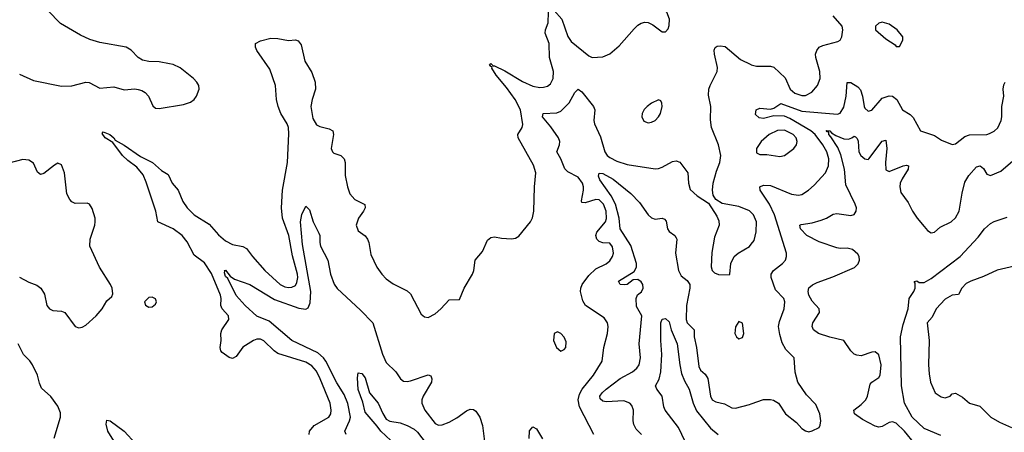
# Model space of a CAD drawing. Header units: inches. Extents: x 1682530 to 1839546, y 640742 to 791647.
# Tile 53 of 256: x 1705811 to 1711449, y 667583 to 669947. Entities that reach past the tile are written whole.
import ezdxf

# ---------------------------------------------------------------- set-up
doc = ezdxf.new("R2010")
doc.units = ezdxf.units.IN
doc.header["$MEASUREMENT"] = 0
doc.layers.add('B7606', color=7, linetype='Continuous')
doc.layers.add('B7616', color=7, linetype='Continuous')

msp = doc.modelspace()

# ---------------------------------------------------------------- linework, layer by layer
at = {"layer": 'B7606', "color": 5}
for points, elevation in [([(1705810, 669635.6), (1705890, 669598), (1706050, 669567.2), (1706110, 669567.8), (1706190, 669590.2), (1706210, 669587.9), (1706270, 669554.3), (1706350, 669562.4), (1706410, 669545.3), (1706470, 669550.3), (1706490, 669547.8), (1706510, 669542.3), (1706530.3, 669530), (1706548.5, 669508.5), (1706573.7, 669453.7), (1706590, 669440.5), (1706610, 669438.4), (1706750, 669461.1), (1706790, 669474.9), (1706809.7, 669490.3), (1706822.9, 669510), (1706838.4, 669550), (1706837, 669570), (1706826.6, 669590), (1706807, 669610), (1706730, 669671.6), (1706690, 669689.8), (1706670, 669693.8), (1706610, 669705.3), (1706550, 669707.7), (1706514.5, 669714.5), (1706489.9, 669729.9), (1706450, 669772.7), (1706421.3, 669790), (1706270, 669815.7), (1706213.5, 669833.5), (1706158.7, 669858.7), (1706044.7, 669924.7), (1705972, 670000)], 520), ([(1708871.2, 670000), (1708916.5, 669950), (1708950, 669850.4), (1708970, 669821.5), (1709070, 669740.3), (1709090, 669730.3), (1709150, 669734.3), (1709190, 669752), (1709243.1, 669796.9), (1709330, 669894.9), (1709350, 669915.5), (1709370, 669928), (1709390, 669933), (1709410.4, 669930.4), (1709437.1, 669917.1), (1709490, 669878), (1709510, 669878), (1709524.7, 669895.3), (1709530, 669914), (1709531.3, 669950), (1709516.9, 669990), (1709510.3, 670000)], 480), ([(1707469, 667570), (1707471.5, 667590), (1707497.1, 667622.9), (1707580.7, 667670), (1707592.2, 667690), (1707595.8, 667710), (1707589.9, 667750), (1707532.8, 667890), (1707510, 667934.6), (1707484.8, 667964.8), (1707450, 667986.1), (1707290, 668035.4), (1707269.3, 668049.3), (1707210, 668107.7), (1707190, 668117.1), (1707170, 668117.4), (1707150, 668109.8), (1707090, 668071.7), (1707050, 668018.3), (1707030, 668005.7), (1707010, 668011.2), (1706970, 668040.5), (1706962.6, 668050), (1706959.2, 668070), (1706964.8, 668110), (1706963.5, 668150), (1706969.8, 668170), (1707008.9, 668230), (1707007.7, 668250), (1706971, 668291), (1706964.1, 668310), (1706964.6, 668350), (1706960.4, 668370), (1706910, 668493.9), (1706870, 668554.1), (1706810, 668598.8), (1706770, 668674.8), (1706741.9, 668710), (1706690, 668748.5), (1706603.2, 668790), (1706591.1, 668850), (1706536.2, 669016.2), (1706517.8, 669057.8), (1706482.4, 669102.4), (1706430, 669141.2), (1706400.6, 669170), (1706344.4, 669244.4), (1706300.9, 669270), (1706283.8, 669296.2), (1706290, 669304), (1706326.7, 669290), (1706350, 669270.2), (1706357.3, 669257.3), (1706410, 669227.8), (1706504, 669164), (1706571.8, 669130), (1706622.9, 669082.9), (1706661.3, 669061.3), (1706685.2, 669010), (1706719.3, 668970), (1706746.1, 668906.1), (1706770.6, 668870), (1706810, 668829.6), (1706895.8, 668775.8), (1706950, 668714.4), (1706990, 668680.4), (1707030, 668659.4), (1707088.4, 668648.4), (1707110, 668636.5), (1707144, 668590), (1707215.8, 668510), (1707302.4, 668430), (1707330, 668416.8), (1707350, 668412.3), (1707370, 668414.6), (1707390, 668425), (1707399, 668441), (1707404.2, 668470), (1707402, 668490), (1707373.9, 668593.9), (1707352.3, 668710), (1707316.5, 668810), (1707311, 668869), (1707316.1, 668970), (1707345.1, 669130), (1707352.5, 669292.5), (1707350.3, 669330), (1707343.5, 669350), (1707307.6, 669410), (1707291.9, 669450), (1707282.6, 669490), (1707275.4, 669570), (1707243.7, 669663.7), (1707169.6, 669770), (1707162, 669790), (1707161.2, 669810), (1707190, 669826), (1707250, 669840.8), (1707290, 669839.8), (1707350, 669828.5), (1707390, 669831.3), (1707406.1, 669826.1), (1707423.4, 669803.4), (1707443.5, 669710), (1707484, 669644), (1707502.7, 669590), (1707505.5, 669550), (1707485.5, 669490), (1707479.4, 669450), (1707490, 669380.3), (1707510, 669344.4), (1707530, 669335), (1707582.6, 669322.6), (1707603.8, 669310), (1707608.6, 669288.6), (1707595.6, 669210), (1707602.6, 669190), (1707610, 669182.6), (1707650, 669168.5), (1707670.3, 669150), (1707674.3, 669130), (1707674.2, 669054.2), (1707688.4, 668990), (1707702.4, 668950), (1707730, 668917.6), (1707788.4, 668888.4), (1707788.9, 668870), (1707780.8, 668850), (1707751.6, 668810), (1707738, 668770), (1707750, 668737.3), (1707788.9, 668708.9), (1707802.4, 668690), (1707810.2, 668670.3), (1707822.6, 668602.6), (1707857, 668530), (1707884.2, 668490), (1707910, 668463.1), (1707950, 668434.9), (1708030, 668394.4), (1708050, 668376.4), (1708110, 668260.7), (1708130, 668244.9), (1708150, 668242), (1708190, 668263), (1708222.7, 668290), (1708270, 668342.8), (1708330, 668344), (1708357.3, 668410), (1708404.4, 668490), (1708411.6, 668510), (1708419.8, 668570), (1708461.7, 668618.3), (1708490, 668683.8), (1708510, 668700.3), (1708530, 668702.6), (1708570, 668695.3), (1708627.6, 668692.4), (1708650, 668696.3), (1708670, 668707.3), (1708737, 668790), (1708748, 668812), (1708755.8, 668850), (1708758.7, 668990), (1708766.6, 669070), (1708753.4, 669113.4), (1708664.8, 669270), (1708663.5, 669290), (1708688.3, 669330), (1708693.1, 669346.9), (1708678.7, 669430), (1708648.1, 669490), (1708598.9, 669558.9), (1708538.8, 669630), (1708515.1, 669670), (1708517.2, 669677.2), (1708510, 669679), (1708501.2, 669690), (1708510, 669695.5), (1708522, 669682), (1708530, 669683), (1708590, 669654.3), (1708690, 669593.8), (1708750, 669566.7), (1708790, 669559.6), (1708810, 669560.9), (1708832.7, 669567.3), (1708850, 669579.3), (1708865.7, 669610), (1708868.7, 669650), (1708845.8, 669730), (1708842.4, 669810), (1708820.8, 669870), (1708822, 669890), (1708837.2, 669930), (1708839.7, 669990)], 480), ([(1710000, 668842.6), (1709990, 668851.8), (1709930, 668877.2), (1709834.7, 668894.7), (1709797, 668917), (1709782.4, 668942.4), (1709778.9, 668970), (1709781.7, 669010), (1709800.5, 669079.5), (1709819.8, 669130), (1709826, 669170), (1709813.5, 669230), (1709772.3, 669330), (1709767, 669373), (1709769.6, 669450), (1709755.1, 669515.1), (1709758, 669550), (1709764.7, 669570), (1709806, 669650), (1709807.1, 669672.9), (1709789.1, 669750), (1709788.2, 669771.8), (1709792.8, 669787.2), (1709804.8, 669795.3), (1709821.7, 669798.3), (1709850, 669793.1), (1709939.6, 669719.6), (1709998, 669690), (1710000, 669689.5)], 460), ([(1709098.7, 667570), (1709016.8, 667730), (1709008.5, 667770), (1709017.7, 667802.3), (1709031.8, 667830), (1709096.5, 667910), (1709146.8, 667990), (1709156.8, 668070), (1709177.3, 668150), (1709180.8, 668190), (1709178, 668210), (1709159, 668239), (1709050.6, 668310.6), (1709035.8, 668335.8), (1709022.5, 668390), (1709024.4, 668410), (1709032.5, 668430), (1709070, 668481.3), (1709110, 668519.3), (1709170, 668549.3), (1709190, 668565.2), (1709206.3, 668590), (1709211.8, 668610), (1709205.9, 668645.9), (1709190, 668666.6), (1709150, 668669.8), (1709130, 668676.2), (1709116.8, 668690), (1709111.1, 668710), (1709115.8, 668730), (1709165.8, 668790), (1709171.7, 668808.3), (1709169.9, 668850), (1709154.3, 668890), (1709130, 668914.3), (1709110, 668917.9), (1709050, 668897.9), (1709030, 668899.5), (1709027.7, 668910), (1709039.4, 668970), (1709040.2, 668990), (1709034.6, 669010), (1709010, 669044.5), (1708950, 669075.1), (1708933, 669093), (1708909.8, 669150), (1708886.4, 669190), (1708903.2, 669230), (1708903.6, 669250), (1708895.7, 669270), (1708853.2, 669333.2), (1708804.5, 669390), (1708809.6, 669410), (1708886.7, 669413.3), (1708910, 669422.7), (1708958.6, 669470), (1708990, 669530.5), (1709010, 669548.5), (1709030, 669534.6), (1709097.1, 669450), (1709103.7, 669430), (1709099.6, 669370), (1709103.6, 669350), (1709136.2, 669276.2), (1709161.2, 669190), (1709175, 669170), (1709190, 669157.8), (1709230, 669137.6), (1709290, 669116.8), (1709450, 669093.1), (1709470, 669094.6), (1709490, 669102.3), (1709550, 669135.6), (1709570, 669139.6), (1709591, 669131), (1709637.6, 669070), (1709640.3, 669010), (1709650, 668974), (1709690, 668938), (1709755.2, 668895.2), (1709802.4, 668822.4), (1709814, 668794), (1709815.8, 668770), (1709790, 668701.2), (1709773.8, 668613.8), (1709770.5, 668530.5), (1709777.3, 668510), (1709790, 668497.3), (1709812.7, 668487.3), (1709874, 668486), (1709878, 668490), (1709883.7, 668550), (1709902.7, 668590), (1709925.2, 668610), (1709990, 668648.5), (1710000, 668661.5)], 460), ([(1705810, 668472.7), (1705863.4, 668443.4), (1705910, 668426.3), (1705933.4, 668410), (1705954, 668374), (1705966.3, 668310), (1705981.6, 668290), (1706001.3, 668281.3), (1706050, 668278.3), (1706070, 668270.3), (1706128.2, 668190), (1706150, 668182.4), (1706170, 668184.9), (1706190, 668197.1), (1706248.9, 668251.1), (1706283.5, 668290), (1706310, 668337.3), (1706338.3, 668361.7), (1706344.1, 668375.9), (1706340.7, 668410), (1706331.8, 668430), (1706268.2, 668530), (1706214, 668650), (1706214.3, 668690), (1706241.6, 668770), (1706244.2, 668790), (1706243.6, 668810), (1706226.2, 668866.2), (1706211, 668891), (1706197, 668897), (1706130, 668893.5), (1706110, 668903.5), (1706097.9, 668917.9), (1706082, 668950), (1706068.5, 669070), (1706050, 669115.1), (1706030, 669124.5), (1706010, 669114), (1705950, 669065.4), (1705930, 669059.6), (1705912.8, 669072.8), (1705890, 669125.1), (1705862.9, 669142.9), (1705830, 669146.9), (1705750, 669125.3)], 520), ([(1709371.2, 667570), (1709341.4, 667601.4), (1709327.5, 667627.5), (1709323.8, 667650), (1709326.8, 667710), (1709316.9, 667736.9), (1709305.4, 667750), (1709270, 667764.3), (1709170, 667758.4), (1709150, 667761), (1709134.7, 667774.7), (1709132.7, 667790), (1709146.6, 667810), (1709170, 667830.9), (1709250, 667892.3), (1709320.5, 667930), (1709345.4, 667950), (1709358.7, 667970), (1709365.5, 668010), (1709358.2, 668090), (1709373.3, 668250), (1709343.9, 668303.9), (1709341.9, 668350), (1709349.9, 668370.1), (1709371.3, 668388.7), (1709382, 668410), (1709378.9, 668430), (1709370, 668445), (1709350, 668458.6), (1709323.2, 668456.8), (1709290.2, 668429.8), (1709272.6, 668427.4), (1709249.8, 668430), (1709239.8, 668450), (1709330, 668504.6), (1709342.3, 668530), (1709343.8, 668550), (1709310, 668654), (1709248.9, 668750), (1709244.1, 668810), (1709223.3, 668890), (1709198.4, 668938.3), (1709133.2, 669030), (1709125.4, 669050), (1709130, 669067.7), (1709150, 669066.7), (1709210, 669033.5), (1709311, 668951), (1709360.5, 668900.5), (1709410.2, 668830), (1709430, 668812.1), (1709450, 668804.4), (1709490, 668809.4), (1709504.2, 668804.2), (1709512.5, 668792.5), (1709521.5, 668750), (1709530, 668732.9), (1709562, 668710), (1709570, 668698), (1709573.4, 668690), (1709567.1, 668610), (1709583.7, 668510), (1709598.9, 668478.9), (1709632.6, 668452.6), (1709648.1, 668430), (1709648.9, 668410), (1709628.8, 668310), (1709627.2, 668230), (1709634, 668210), (1709672.6, 668170), (1709673.5, 668130), (1709686.8, 668070), (1709699.5, 667959.5), (1709710, 667939.5), (1709736.6, 667916.6), (1709752.5, 667892.5), (1709766.1, 667790), (1709776.5, 667770), (1709797.3, 667757.3), (1709846.7, 667746.7), (1709890, 667723.1), (1709910, 667722), (1709990, 667742.3), (1710000, 667745.9)], 440), ([(1707681.7, 667570), (1707672.3, 667590), (1707700.8, 667650), (1707705.3, 667670), (1707691, 667749), (1707670, 667799.4), (1707627.7, 667867.7), (1707565.1, 667990), (1707550.4, 668010.4), (1707518.2, 668038.2), (1707369.6, 668109.6), (1707240, 668220), (1707169.4, 668249.4), (1707102.9, 668310), (1707050, 668367), (1707003.9, 668463.9), (1706990, 668476), (1706983.3, 668496.7), (1706986.3, 668506.3), (1706982, 668510), (1706990, 668512.7), (1707017.2, 668477.2), (1707040.7, 668460.7), (1707130, 668430.8), (1707270, 668344.9), (1707410, 668293.7), (1707450, 668289.4), (1707462.6, 668297.4), (1707475, 668325), (1707479.2, 668390), (1707430, 668659.3), (1707420.2, 668790), (1707427.9, 668832.1), (1707450, 668878), (1707470, 668858.8), (1707492.2, 668790), (1707525.1, 668725.1), (1707530.2, 668710), (1707529.3, 668670), (1707533.7, 668650), (1707576.5, 668570), (1707590.9, 668490), (1707611.4, 668431.4), (1707630, 668406.7), (1707763.4, 668283.4), (1707834.3, 668210), (1707889.1, 668030.9), (1707910, 667984.2), (1707964.6, 667930), (1707992.2, 667890), (1708010, 667876.9), (1708030, 667873.8), (1708050, 667878.8), (1708150, 667913.4), (1708166.2, 667906.2), (1708171.7, 667890), (1708170.2, 667870), (1708122.2, 667790), (1708115, 667770), (1708114.2, 667750), (1708131.8, 667710), (1708190, 667632.9), (1708210, 667624.7), (1708230, 667626.2), (1708270, 667641.1), (1708314.3, 667665.7), (1708370, 667707), (1708390, 667715.8), (1708410, 667714.4), (1708424.2, 667704.2), (1708446.7, 667670), (1708462.2, 667622.2), (1708472.2, 667530)], 460), ([(1709622.8, 667530), (1709583, 667610), (1709507.2, 667710), (1709499.1, 667730), (1709489.9, 667790), (1709460.3, 667830), (1709451.8, 667850), (1709473.1, 667886.9), (1709483.4, 667930), (1709488.8, 668030), (1709481.8, 668110), (1709483.1, 668210), (1709490, 668230.7), (1709510, 668236.3), (1709530, 668215.5), (1709542.3, 668170), (1709576.1, 668090), (1709590.6, 667970), (1709601.1, 667921.1), (1709618.2, 667878.2), (1709644.8, 667830), (1709668.1, 667750), (1709686, 667706), (1709766.9, 667606.9), (1709810, 667570.8)], 420), ([(1706009.7, 667550), (1706045.3, 667670), (1706044.2, 667695.8), (1706030, 667733.7), (1705990, 667788.6), (1705936.4, 667836.4), (1705924.3, 667864.2), (1705913, 667910), (1705884.9, 667970), (1705870, 667992.2), (1705833.8, 668030), (1705802, 668090)], 520), ([(1707937.3, 667537.3), (1707878.4, 667590), (1707858.8, 667618.8), (1707790, 667698), (1707776.5, 667756.5), (1707750, 667829), (1707744.8, 667895.2), (1707750, 667924.7), (1707770, 667920.7), (1707790, 667895.5), (1707814.9, 667810), (1707864.6, 667750), (1707890, 667690.7), (1707910, 667658.4), (1707930, 667647), (1707990, 667638.4), (1708030, 667622.6), (1708070, 667600.7), (1708090, 667583.6), (1708138.4, 667518.4)], 440), ([(1706359.8, 667519.8), (1706316.1, 667590), (1706307.3, 667630), (1706310, 667653), (1706330, 667649.2), (1706409.2, 667590), (1706476.4, 667516.4)], 480), ([(1708728.2, 667548.2), (1708730, 667592), (1708750, 667614.8), (1708770, 667602.8), (1708805.7, 667545.7)], 460)]:
    msp.add_lwpolyline(points, dxfattribs=dict(at, elevation=elevation))
for points, elevation in [([(1709470, 669488.7), (1709430, 669469.4), (1709404.9, 669450), (1709387, 669433), (1709375.3, 669410), (1709373.7, 669390), (1709385.1, 669365.1), (1709410, 669357), (1709430, 669361.1), (1709450, 669370.4), (1709469.6, 669390), (1709479.7, 669410), (1709489.3, 669449.3), (1709489.1, 669469.1), (1709482, 669482)], 480), ([(1706570, 668358), (1706550, 668356), (1706526.8, 668330), (1706530.9, 668310.9), (1706550, 668300.7), (1706570, 668302), (1706590, 668318), (1706595.1, 668330), (1706590, 668348)], 520), ([(1709930, 668219), (1709910, 668188), (1709906, 668150), (1709916, 668130), (1709930, 668118.8), (1709950, 668126.8), (1709957.6, 668150), (1709950, 668208)], 460), ([(1708890, 668159), (1708871, 668149), (1708868.5, 668110), (1708886, 668070), (1708910, 668047.7), (1708930, 668057.3), (1708938.4, 668070), (1708941.2, 668101.2), (1708930, 668129), (1708910, 668149)], 480)]:
    msp.add_lwpolyline(points, close=True, dxfattribs=dict(at, elevation=elevation))
at = {"layer": 'B7616', "color": 5}
for points, elevation in [([(1710000, 669689.5), (1710030, 669681.5), (1710110, 669681.8), (1710130, 669674.7), (1710194.7, 669614.7), (1710223.5, 669550), (1710250, 669525.8), (1710290, 669512.7), (1710310, 669513.6), (1710347.2, 669532.9), (1710379.8, 669570), (1710395.8, 669610), (1710393.3, 669650), (1710369.9, 669730), (1710369.1, 669750), (1710375.5, 669770), (1710390, 669789), (1710410, 669800.2), (1710497, 669823), (1710509.3, 669830), (1710518, 669850), (1710525.2, 669890), (1710521.2, 669910), (1710470, 669969.2)], 460), ([(1710000, 667745.9), (1710070, 667771.6), (1710110, 667771.6), (1710127.1, 667767.1), (1710157.1, 667750), (1710196.3, 667690), (1710259.9, 667639.9), (1710290, 667606), (1710310, 667591), (1710330, 667586.8), (1710350, 667591), (1710389.2, 667610.8), (1710395.5, 667624.5), (1710398, 667650), (1710393.3, 667690), (1710370, 667742.9), (1710317.4, 667797.5), (1710266.3, 667870), (1710252.5, 667927.5), (1710245.2, 668010), (1710198.2, 668058.2), (1710176.8, 668096.8), (1710163.4, 668143.4), (1710156.8, 668190), (1710161.3, 668218.7), (1710188, 668290), (1710192.2, 668330), (1710186.6, 668350), (1710139.3, 668399.2), (1710113.5, 668470), (1710114, 668490), (1710128.4, 668510), (1710179.1, 668550), (1710195.6, 668570), (1710202.8, 668590), (1710202.9, 668610), (1710133.4, 668830), (1710104, 668890), (1710052.1, 668970), (1710049.6, 668990), (1710070, 668999.7), (1710110, 668998.3), (1710230, 668947.8), (1710270, 668941.8), (1710290, 668946.5), (1710328.9, 668971.1), (1710361.4, 668998.6), (1710424.7, 669070), (1710442, 669110), (1710443.7, 669150), (1710432.2, 669190), (1710410.9, 669230), (1710365.5, 669290), (1710340.9, 669310), (1710220.6, 669380.6), (1710190, 669393.9), (1710130, 669396.6), (1710070, 669381.6), (1710044.7, 669384.7), (1710024.6, 669404.6), (1710028.4, 669430), (1710050, 669439.5), (1710110, 669435.1), (1710130, 669440.1), (1710170, 669466.8), (1710290, 669423.3), (1710493.9, 669406.1), (1710510, 669411.6), (1710530, 669446), (1710543.2, 669510), (1710550, 669587.3), (1710570, 669587.1), (1710610, 669561.8), (1710625, 669545), (1710637.9, 669510), (1710646, 669450), (1710650, 669441.1), (1710670, 669423.6), (1710690, 669428.1), (1710750, 669497.7), (1710790, 669511.8), (1710810, 669509.2), (1710834.7, 669490), (1710865.7, 669430), (1710910, 669403.6), (1710927.4, 669387.4), (1710970, 669310.4), (1711050, 669283.2), (1711090, 669257.6), (1711150, 669232.4), (1711170, 669235.8), (1711222.7, 669277.3), (1711250, 669287.2), (1711349.7, 669290.3), (1711365.4, 669294.6), (1711390.9, 669309.1), (1711411.9, 669328.1), (1711431.5, 669370), (1711435.6, 669390), (1711435.1, 669450), (1711446.9, 669510), (1711442.3, 669550), (1711446.1, 669573.9), (1711454.7, 669590)], 440), ([(1710937, 667517), (1710877.2, 667590), (1710830, 667636.5), (1710810, 667643.2), (1710790, 667640.2), (1710750, 667616.8), (1710730, 667612.7), (1710710, 667618.5), (1710637.1, 667657.1), (1710591.8, 667690), (1710587.1, 667710), (1710630, 667743), (1710655.7, 667770), (1710666, 667790), (1710681.4, 667858.6), (1710690, 667870.2), (1710730, 667896.9), (1710737.6, 667910), (1710743.6, 667970), (1710730, 668027.3), (1710710, 668044.7), (1710690, 668042.6), (1710630, 668022.2), (1710604.5, 668024.5), (1710590, 668031.1), (1710569.8, 668049.8), (1710529.8, 668109.8), (1710450, 668128), (1710385.6, 668150), (1710356, 668170), (1710348.9, 668188.9), (1710352.3, 668210), (1710390.8, 668270), (1710388.5, 668290), (1710350, 668335.4), (1710329.8, 668370), (1710325.6, 668390), (1710329.8, 668410.2), (1710351.3, 668428.7), (1710377.7, 668442.3), (1710466.6, 668473.4), (1710591.9, 668528.1), (1710612.2, 668547.8), (1710620.5, 668570), (1710618, 668590), (1710610, 668603.7), (1710580.7, 668630), (1710550, 668638.7), (1710510, 668636.2), (1710490, 668639.4), (1710390, 668673.7), (1710317.6, 668710), (1710282.3, 668750), (1710278.4, 668770), (1710285.3, 668774.7), (1710350, 668784.2), (1710401.3, 668798.7), (1710430.4, 668809.6), (1710470, 668832.6), (1710490, 668836.6), (1710570, 668825.8), (1710590, 668830.3), (1710601.8, 668850), (1710602.3, 668870), (1710595.8, 668890), (1710541.9, 669001.9), (1710533.7, 669090), (1710513, 669173), (1710495.2, 669215.2), (1710456.7, 669276.7), (1710443.8, 669290), (1710444.8, 669304.8), (1710435.2, 669304.8), (1710428.5, 669311.5), (1710450, 669311.3), (1710459.7, 669299.7), (1710484.4, 669284.4), (1710530, 669264.6), (1710556.9, 669263.1), (1710576.9, 669270), (1710590, 669280.2), (1710597.1, 669277.1), (1710607.1, 669267.1), (1710611.9, 669251.9), (1710616.6, 669190), (1710628.1, 669170), (1710650, 669149.3), (1710670, 669146.7), (1710674.2, 669150), (1710750, 669250.4), (1710770, 669257.3), (1710777.5, 669210), (1710769.2, 669130), (1710770, 669086.4), (1710790, 669078), (1710870, 669110.1), (1710890, 669114.3), (1710900.3, 669110), (1710899.4, 669090), (1710863.9, 669036.1), (1710852.9, 669010), (1710851, 668990), (1710857.6, 668957.6), (1710899.4, 668899.4), (1710924, 668850), (1710950, 668810.4), (1710990, 668763.1), (1711010, 668740.4), (1711030, 668726.4), (1711050, 668730.4), (1711081.6, 668758.4), (1711144.4, 668790), (1711170, 668811.2), (1711190.7, 668850), (1711207.1, 668952.9), (1711224.1, 669015.9), (1711246.1, 669053.9), (1711290, 669104.4), (1711310.4, 669110), (1711330, 669095.6), (1711350, 669062.3), (1711370, 669055.4), (1711430, 669079.9), (1711511.4, 669150)], 420), ([(1710000, 668661.5), (1710016.8, 668683.2), (1710029, 668731), (1710029.8, 668790), (1710013.6, 668830), (1710000, 668842.6)], 460), ([(1711085.1, 667565.1), (1710990, 667605.9), (1710922.1, 667670), (1710876.9, 667750), (1710861.1, 667850), (1710854.3, 668130), (1710870, 668201.1), (1710898.6, 668290), (1710905.4, 668350), (1710931.6, 668390), (1710939, 668410), (1710938, 668438), (1710932.9, 668447.1), (1710948.9, 668451.1), (1710962.3, 668442.3), (1710990, 668442), (1711030, 668465.3), (1711196.2, 668590), (1711299.5, 668700.5), (1711336, 668750), (1711370, 668779.1), (1711390.7, 668790.7), (1711464.7, 668815.3)], 380), ([(1711590, 668555.1), (1711407.7, 668512.3), (1711330, 668475.2), (1711258, 668450), (1711230, 668435.7), (1711206.9, 668410), (1711187, 668373), (1711150, 668368.6), (1711110, 668346.2), (1711059.8, 668290), (1711036.5, 668243.5), (1711006.7, 668210), (1711019.5, 668110), (1711014.9, 667970), (1711019.2, 667919.2), (1711027.2, 667870), (1711052.7, 667810), (1711087.1, 667787.1), (1711110, 667781.3), (1711139, 667790), (1711150, 667804.7), (1711170, 667806.8), (1711210, 667784), (1711250, 667750.7), (1711310, 667734), (1711372, 667670), (1711421.1, 667641.1), (1711490, 667610.2)], 380)]:
    msp.add_lwpolyline(points, dxfattribs=dict(at, elevation=elevation))
at = {"layer": 'B7616', "color": 5, "elevation": 460}
for points in [[(1710750, 669934), (1710730, 669928), (1710712, 669910), (1710712, 669890), (1710770, 669838), (1710823.6, 669803.6), (1710830, 669794), (1710850, 669794), (1710868, 669830), (1710868, 669850), (1710835.3, 669890), (1710790, 669922)], [(1710190, 669314.9), (1710150, 669313.3), (1710103.1, 669290), (1710057.1, 669250), (1710030.6, 669210), (1710030, 669184.7), (1710050, 669174), (1710090, 669175.5), (1710163.7, 669163.7), (1710190, 669168.7), (1710243.6, 669210), (1710258.9, 669230), (1710263.5, 669250), (1710258.2, 669270), (1710240.4, 669290)]]:
    msp.add_lwpolyline(points, close=True, dxfattribs=at)

doc.saveas('drawing.dxf')
